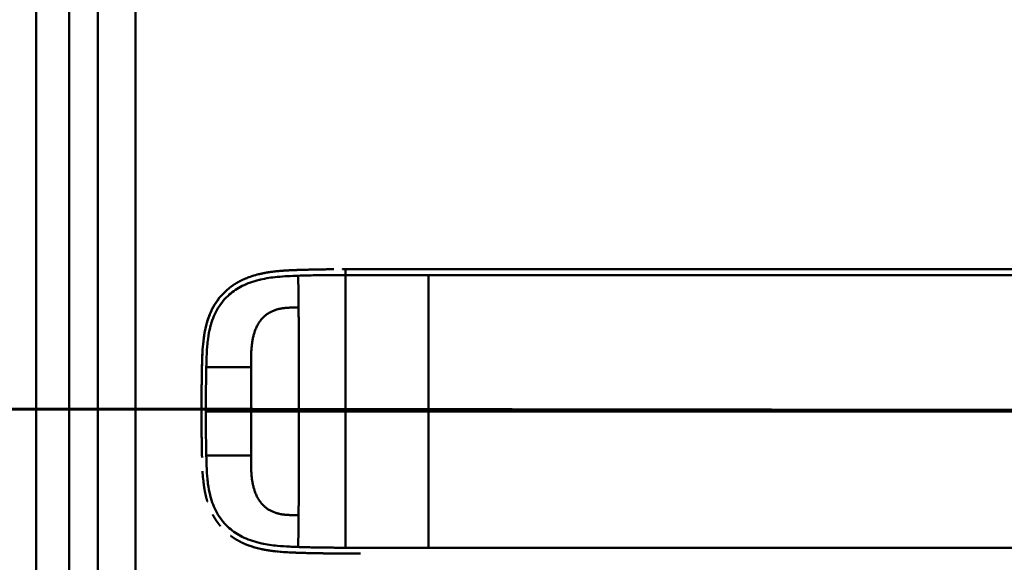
# Model space of a CAD drawing. Header units: millimetres. Extents: x 20 to 833, y 20 to 574.
# Tile 4 of 22: x 90 to 193, y 401 to 458. Entities that reach past the tile are written whole.
import ezdxf

# ---------------------------------------------------------------- set-up
doc = ezdxf.new("R2010")
doc.units = ezdxf.units.MM
doc.header["$LTSCALE"] = 2
for name, color, linetype, lineweight in [('Schnittansichtslinien(DIN)', 7, 'Continuous', 70), ('Sichtbare Kanten(DIN)', 7, 'Continuous', 50), ('Sichtbare tangentiale Kanten(DIN)', 7, 'Continuous', 50)]:
    doc.layers.add(name, color=color, linetype=linetype, lineweight=lineweight)

# ---------------------------------------------------------------- blocks, each defined once
blk = doc.blocks.new('2DTransSchnitt0')
at = {"layer": 'Schnittansichtslinien(DIN)', "linetype": 'Continuous'}
blk.add_line((33.724, 208.365), (163.76, 208.224), dxfattribs=at)

msp = doc.modelspace()

# ---------------------------------------------------------------- linework, layer by layer
at = {"layer": 'Sichtbare Kanten(DIN)'}
for p, q in [((91.248, 490.658), (91.248, 299.227)), ((97.748, 489.658), (97.748, 300.227)), ((123.958, 431.455), (123.892, 431.455)), ((121.521, 401.47), (121.521, 401.47))]:
    msp.add_line(p, q, dxfattribs=at)
for radius, start, end in [(11.5, 148.39068, 148.43445), (11.6, 147.51746, 147.56366), (11.7, 146.65937, 146.70471), (11.5, 211.57112, 211.61294), (11.6, 212.44432, 212.48803), (11.7, 213.30625, 213.34865)]:
    msp.add_arc((123.748, 416.443), radius, start, end, dxfattribs=at)
for points, degree, knots in [([(118.892, 431.378), (118.892, 431.378), (118.476, 431.363), (117.692, 431.333), (116.916, 431.285), (116.156, 431.205), (115.409, 431.074), (115.06, 430.999)], 5, [0, 0, 0, 0, 0, 0, 0.00023388, 0.21792631, 0.41257681, 0.41257681, 0.41257681, 0.41257681, 0.41257681, 0.41257681]), ([(119.091, 431.384), (119.068, 431.383), (119.045, 431.383), (118.979, 431.381), (118.935, 431.379), (118.892, 431.378)], 3, [0.495122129, 0.495122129, 0.495122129, 0.495122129, 0.502349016, 0.502349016, 0.515895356, 0.515895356, 0.515895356, 0.515895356]), ([(119.091, 431.384), (119.091, 431.384), (119.091, 431.384), (119.091, 431.384), (119.091, 431.384), (119.091, 431.384), (119.092, 431.384), (119.092, 431.384), (119.093, 431.384), (119.096, 431.384), (119.098, 431.384), (119.107, 431.385), (119.113, 431.385), (119.139, 431.386), (119.159, 431.386), (119.238, 431.389), (119.297, 431.391), (119.393, 431.394), (119.43, 431.395), (119.486, 431.397), (119.505, 431.397), (119.533, 431.398), (119.542, 431.398), (119.556, 431.399), (119.561, 431.399), (119.568, 431.399), (119.57, 431.399), (119.573, 431.399), (119.575, 431.399), (119.576, 431.399), (119.577, 431.399), (119.578, 431.399), (119.578, 431.399), (119.579, 431.399), (119.579, 431.399), (119.579, 431.399), (119.579, 431.399), (119.579, 431.399), (119.579, 431.399), (119.579, 431.399), (119.579, 431.399), (119.579, 431.399)], 3, [0, 0, 0, 0, 0.000030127, 0.000030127, 0.00007034, 0.00007034, 0.000146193, 0.000146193, 0.000373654, 0.000373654, 0.001055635, 0.001055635, 0.003100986, 0.003100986, 0.009236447, 0.009236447, 0.027643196, 0.027643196, 0.039082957, 0.039082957, 0.044805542, 0.044805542, 0.047668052, 0.047668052, 0.049100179, 0.049100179, 0.049817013, 0.049817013, 0.050176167, 0.050176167, 0.050356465, 0.050356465, 0.050447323, 0.050447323, 0.050493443, 0.050493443, 0.050517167, 0.050517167, 0.050529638, 0.050529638, 0.050543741, 0.050543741, 0.050543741, 0.050543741]), ([(120.252, 431.416), (120.243, 431.416), (120.235, 431.416), (120.025, 431.411), (119.824, 431.406), (119.608, 431.4), (119.594, 431.4), (119.579, 431.399)], 3, [0.373932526, 0.373932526, 0.373932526, 0.373932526, 0.376597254, 0.376597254, 0.439473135, 0.439473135, 0.443987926, 0.443987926, 0.443987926, 0.443987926]), ([(120.252, 431.416), (120.252, 431.416), (120.252, 431.416), (120.252, 431.416), (120.253, 431.416), (120.253, 431.416), (120.253, 431.416), (120.255, 431.417), (120.256, 431.417), (120.261, 431.417), (120.264, 431.417), (120.278, 431.417), (120.288, 431.417), (120.33, 431.418), (120.362, 431.419), (120.488, 431.422), (120.583, 431.424), (120.709, 431.426), (120.739, 431.427), (120.785, 431.428), (120.8, 431.428), (120.823, 431.428), (120.831, 431.429), (120.842, 431.429), (120.846, 431.429), (120.852, 431.429), (120.854, 431.429), (120.857, 431.429), (120.858, 431.429), (120.859, 431.429), (120.86, 431.429), (120.86, 431.429), (120.861, 431.429), (120.861, 431.429), (120.861, 431.429), (120.861, 431.429), (120.861, 431.429), (120.861, 431.429), (120.862, 431.429), (120.862, 431.429)], 3, [0, 0, 0, 0, 0.000046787, 0.000046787, 0.000086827, 0.000086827, 0.000206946, 0.000206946, 0.000567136, 0.000567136, 0.001647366, 0.001647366, 0.004887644, 0.004887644, 0.014608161, 0.014608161, 0.043771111, 0.043771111, 0.053078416, 0.053078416, 0.057732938, 0.057732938, 0.060060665, 0.060060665, 0.061224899, 0.061224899, 0.061807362, 0.061807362, 0.062098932, 0.062098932, 0.062245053, 0.062245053, 0.062318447, 0.062318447, 0.062355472, 0.062355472, 0.062374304, 0.062374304, 0.062394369, 0.062394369, 0.062394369, 0.062394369]), ([(121.47, 431.439), (121.459, 431.439), (121.449, 431.439), (121.245, 431.436), (121.053, 431.433), (120.862, 431.429)], 3, [0.247650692, 0.247650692, 0.247650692, 0.247650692, 0.250845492, 0.250845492, 0.310534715, 0.310534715, 0.310534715, 0.310534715]), ([(121.47, 431.439), (121.47, 431.439), (121.47, 431.439), (121.47, 431.439), (121.47, 431.439), (121.471, 431.439), (121.471, 431.439), (121.473, 431.439), (121.474, 431.439), (121.479, 431.439), (121.482, 431.439), (121.496, 431.439), (121.507, 431.44), (121.549, 431.44), (121.581, 431.441), (121.708, 431.442), (121.804, 431.444), (121.929, 431.445), (121.958, 431.445), (122.002, 431.446), (122.016, 431.446), (122.038, 431.446), (122.045, 431.446), (122.056, 431.446), (122.06, 431.446), (122.065, 431.446), (122.067, 431.446), (122.07, 431.446), (122.071, 431.446), (122.072, 431.446), (122.073, 431.446), (122.073, 431.446), (122.073, 431.446), (122.074, 431.446), (122.074, 431.446), (122.074, 431.446), (122.074, 431.446), (122.074, 431.446), (122.074, 431.446), (122.074, 431.446)], 3, [0, 0, 0, 0, 0.000043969, 0.000043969, 0.000083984, 0.000083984, 0.000204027, 0.000204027, 0.000564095, 0.000564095, 0.001644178, 0.001644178, 0.004884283, 0.004884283, 0.014604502, 0.014604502, 0.04376599, 0.04376599, 0.052593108, 0.052593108, 0.057007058, 0.057007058, 0.059214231, 0.059214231, 0.060317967, 0.060317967, 0.060869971, 0.060869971, 0.061146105, 0.061146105, 0.061284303, 0.061284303, 0.061353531, 0.061353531, 0.061388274, 0.061388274, 0.061405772, 0.061405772, 0.061423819, 0.061423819, 0.061423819, 0.061423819]), ([(123.586, 431.455), (123.586, 431.455), (123.586, 431.455), (123.586, 431.455), (123.586, 431.455), (123.587, 431.455), (123.587, 431.455), (123.588, 431.455), (123.588, 431.455), (123.591, 431.455), (123.592, 431.455), (123.612, 431.455), (123.63, 431.455), (123.672, 431.455), (123.696, 431.455), (123.752, 431.455), (123.785, 431.455), (123.828, 431.455), (123.838, 431.455), (123.853, 431.455), (123.856, 431.455), (123.861, 431.455), (123.862, 431.455), (123.864, 431.455), (123.864, 431.455), (123.865, 431.455), (123.865, 431.455), (123.865, 431.455), (123.865, 431.455), (123.866, 431.455)], 3, [0, 0, 0, 0, 0.000010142, 0.000010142, 0.000037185, 0.000037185, 0.000109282, 0.000109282, 0.000301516, 0.000301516, 0.000814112, 0.000814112, 0.00628175, 0.00628175, 0.013571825, 0.013571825, 0.023292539, 0.023292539, 0.026532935, 0.026532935, 0.027613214, 0.027613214, 0.02797342, 0.02797342, 0.028093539, 0.028093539, 0.028133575, 0.028133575, 0.028179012, 0.028179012, 0.028179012, 0.028179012]), ([(272.977, 431.455), (272.547, 431.455), (272.106, 431.455), (271.656, 431.455), (269.126, 431.455), (266.384, 431.455), (263.643, 431.455), (261.394, 431.455), (259.123, 431.455), (256.853, 431.455), (246.75, 431.455), (236.6, 431.455), (226.478, 431.455), (209.569, 431.455), (192.643, 431.455), (175.73, 431.455), (167.274, 431.455), (158.814, 431.455), (150.357, 431.455), (146.128, 431.455), (141.901, 431.455), (137.671, 431.455), (135.007, 431.455), (132.33, 431.455), (129.684, 431.455), (128.129, 431.455), (126.596, 431.455), (125.049, 431.455), (124.687, 431.455), (124.33, 431.455), (123.958, 431.455)], 3, [4.0756562, 4.0756562, 4.0756562, 4.0756562, 4.2235005, 4.2235005, 4.2235005, 5.0551855, 5.0551855, 5.0551855, 5.7376751, 5.7376751, 5.7376751, 8.7756456, 8.7756456, 8.7756456, 13.8502555, 13.8502555, 13.8502555, 16.3875605, 16.3875605, 16.3875605, 17.6562129, 17.6562129, 17.6562129, 18.4553381, 18.4553381, 18.4553381, 18.9248654, 18.9248654, 18.9248654, 19.0347624, 19.0347624, 19.0347624, 19.0347624]), ([(113.324, 430.461), (113.251, 430.43), (112.911, 430.281), (112.579, 430.113), (112.256, 429.923), (111.946, 429.71), (111.711, 429.529)], 5, [0.61062915, 0.61062915, 0.61062915, 0.61062915, 0.61062915, 0.61062915, 0.65331117, 0.81171679, 0.81171679, 0.81171679, 0.81171679, 0.81171679, 0.81171679]), ([(113.324, 430.461), (113.324, 430.461), (113.324, 430.461), (113.324, 430.461), (113.325, 430.461), (113.327, 430.462), (113.328, 430.463), (113.334, 430.465), (113.339, 430.467), (113.356, 430.474), (113.368, 430.48), (113.447, 430.512), (113.513, 430.539), (113.67, 430.599), (113.76, 430.632), (114.094, 430.748), (114.341, 430.822), (114.675, 430.91), (114.759, 430.93), (114.872, 430.957), (114.9, 430.963), (114.972, 430.98), (115.03, 430.992), (115.06, 430.999)], 3, [0, 0, 0, 0, 0.00003654, 0.00003654, 0.00018252, 0.00018252, 0.00076618, 0.00076618, 0.00242803, 0.00242803, 0.00685953, 0.00685953, 0.03049567, 0.03049567, 0.06201177, 0.06201177, 0.14610438, 0.14610438, 0.17411752, 0.17411752, 0.18345463, 0.18345463, 0.19786847, 0.19786847, 0.19786847, 0.19786847]), ([(109.225, 425.624), (109.225, 425.624), (109.225, 425.624), (109.225, 425.624), (109.225, 425.625), (109.225, 425.625), (109.225, 425.625), (109.225, 425.626), (109.225, 425.626), (109.228, 425.634), (109.23, 425.642), (109.234, 425.659), (109.237, 425.669), (109.246, 425.703), (109.253, 425.727), (109.297, 425.884), (109.337, 426.015), (109.436, 426.318), (109.499, 426.488), (109.862, 427.388), (110.272, 428.071), (110.948, 428.848), (111.141, 429.043), (111.412, 429.285), (111.48, 429.343), (111.574, 429.42), (111.597, 429.439), (111.65, 429.482), (111.688, 429.511), (111.711, 429.529)], 3, [0, 0, 0, 0, 0.00001917, 0.00001917, 0.00005748, 0.00005748, 0.0001341, 0.0001341, 0.00028731, 0.00028731, 0.00273868, 0.00273868, 0.00568458, 0.00568458, 0.01354038, 0.01354038, 0.05545011, 0.05545011, 0.11134725, 0.11134725, 0.35517064, 0.35517064, 0.44356669, 0.44356669, 0.47298691, 0.47298691, 0.48279208, 0.48279208, 0.49507867, 0.49507867, 0.49507867, 0.49507867]), ([(110.584, 428.42), (110.451, 428.253), (110.271, 428.008), (110.104, 427.75), (109.951, 427.481), (109.812, 427.203), (109.772, 427.121)], 5, [0.97812109, 0.97812109, 0.97812109, 0.97812109, 0.97812109, 0.97812109, 1.08869603, 1.13469167, 1.13469167, 1.13469167, 1.13469167, 1.13469167, 1.13469167]), ([(108.761, 421.331), (108.778, 422.07), (108.803, 422.811), (108.948, 424.358), (109.082, 425.171), (109.391, 426.191), (109.478, 426.44), (109.611, 426.764), (109.645, 426.845), (109.692, 426.951), (109.704, 426.977), (109.735, 427.043), (109.761, 427.098), (109.772, 427.121)], 3, [0, 0, 0, 0, 0.22193069, 0.22193069, 0.46716018, 0.46716018, 0.54829237, 0.54829237, 0.57530605, 0.57530605, 0.58430942, 0.58430942, 0.59766622, 0.59766622, 0.59766622, 0.59766622]), ([(109.225, 425.624), (109.218, 425.599), (109.137, 425.291), (109.069, 424.979), (109.012, 424.665), (108.964, 424.349), (108.928, 424.059)], 5, [1.29338836, 1.29338836, 1.29338836, 1.29338836, 1.29338836, 1.29338836, 1.30638847, 1.4503927, 1.4503927, 1.4503927, 1.4503927, 1.4503927, 1.4503927]), ([(108.705, 416.232), (108.705, 416.232), (108.705, 416.233), (108.705, 416.233), (108.705, 416.234), (108.705, 416.234), (108.705, 416.234), (108.705, 416.236), (108.705, 416.237), (108.705, 416.242), (108.705, 416.246), (108.705, 416.26), (108.705, 416.271), (108.705, 416.314), (108.705, 416.346), (108.705, 416.476), (108.705, 416.573), (108.705, 416.962), (108.706, 417.254), (108.71, 417.983), (108.714, 418.42), (108.722, 419.185), (108.727, 419.513), (108.747, 420.794), (108.757, 421.748), (108.81, 422.698)], 3, [0, 0, 0, 0, 0.00008576, 0.00008576, 0.00012576, 0.00012576, 0.00024577, 0.00024577, 0.00060577, 0.00060577, 0.00168578, 0.00168578, 0.0049258, 0.0049258, 0.01464581, 0.01464581, 0.04380589, 0.04380589, 0.13128689, 0.13128689, 0.26250768, 0.26250768, 0.36092522, 0.36092522, 0.64677941, 0.64677941, 0.64677941, 0.64677941]), ([(108.727, 419.553), (108.728, 419.558), (108.729, 419.659), (108.738, 420.251), (108.748, 420.791), (108.761, 421.331)], 3, [0.11540998, 0.11540998, 0.11540998, 0.11540998, 0.13127697, 0.13127697, 0.29329903, 0.29329903, 0.29329903, 0.29329903]), ([(108.752, 420.938), (108.752, 420.938), (108.752, 420.938), (108.752, 420.939), (108.752, 420.939), (108.752, 420.939), (108.752, 420.94), (108.752, 420.941), (108.752, 420.942), (108.752, 420.947), (108.752, 420.951), (108.753, 420.965), (108.753, 420.976), (108.754, 421.019), (108.755, 421.052), (108.757, 421.166), (108.759, 421.249), (108.761, 421.331)], 3, [0, 0, 0, 0, 0.000033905, 0.000033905, 0.000073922, 0.000073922, 0.000193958, 0.000193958, 0.000554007, 0.000554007, 0.001634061, 0.001634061, 0.004874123, 0.004874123, 0.014594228, 0.014594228, 0.039322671, 0.039322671, 0.039322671, 0.039322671]), ([(108.727, 419.553), (108.727, 419.553), (108.727, 419.553), (108.727, 419.553), (108.727, 419.554), (108.727, 419.554), (108.727, 419.554), (108.728, 419.556), (108.728, 419.557), (108.728, 419.562), (108.728, 419.566), (108.728, 419.58), (108.728, 419.591), (108.729, 419.634), (108.729, 419.666), (108.731, 419.796), (108.733, 419.893), (108.735, 420.027), (108.736, 420.063), (108.736, 420.113), (108.737, 420.127), (108.737, 420.143), (108.737, 420.146), (108.737, 420.149), (108.737, 420.149), (108.737, 420.149), (108.737, 420.149), (108.737, 420.15), (108.737, 420.15), (108.737, 420.15), (108.737, 420.15), (108.737, 420.15)], 3, [0, 0, 0, 0, 0.000042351, 0.000042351, 0.000082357, 0.000082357, 0.000202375, 0.000202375, 0.000562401, 0.000562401, 0.001642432, 0.001642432, 0.004882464, 0.004882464, 0.014602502, 0.014602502, 0.043762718, 0.043762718, 0.054697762, 0.054697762, 0.058798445, 0.058798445, 0.059567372, 0.059567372, 0.059642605, 0.059642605, 0.059680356, 0.059680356, 0.059699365, 0.059699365, 0.059718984, 0.059718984, 0.059718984, 0.059718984]), ([(108.727, 419.553), (108.728, 419.559), (108.729, 419.665), (108.731, 419.812), (108.733, 419.902), (108.735, 420.027), (108.735, 420.061), (108.736, 420.107), (108.736, 420.12), (108.737, 420.137), (108.737, 420.142), (108.737, 420.147), (108.737, 420.148), (108.737, 420.149), (108.737, 420.149), (108.737, 420.149), (108.737, 420.149), (108.737, 420.15), (108.737, 420.15), (108.737, 420.15), (108.737, 420.15), (108.737, 420.15)], 3, [0.442471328, 0.442471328, 0.442471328, 0.442471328, 0.459325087, 0.459325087, 0.486465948, 0.486465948, 0.496643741, 0.496643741, 0.500460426, 0.500460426, 0.501891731, 0.501891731, 0.50203941, 0.50203941, 0.502113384, 0.502113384, 0.502150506, 0.502150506, 0.5021692, 0.5021692, 0.502188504, 0.502188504, 0.502188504, 0.502188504]), ([(108.709, 415.128), (108.709, 415.128), (108.709, 415.129), (108.709, 415.129), (108.709, 415.129), (108.709, 415.13), (108.709, 415.13), (108.709, 415.132), (108.709, 415.133), (108.709, 415.138), (108.709, 415.141), (108.709, 415.156), (108.709, 415.167), (108.709, 415.21), (108.708, 415.242), (108.708, 415.372), (108.707, 415.469), (108.706, 415.858), (108.705, 416.149), (108.705, 416.878), (108.706, 417.316), (108.711, 418.159), (108.715, 418.554), (108.72, 418.97)], 3, [0, 0, 0, 0, 0.00006518, 0.00006518, 0.00010518, 0.00010518, 0.00022519, 0.00022519, 0.00058521, 0.00058521, 0.00166523, 0.00166523, 0.00490526, 0.00490526, 0.01462529, 0.01462529, 0.04378543, 0.04378543, 0.13126692, 0.13126692, 0.26248759, 0.26248759, 0.38414892, 0.38414892, 0.38414892, 0.38414892]), ([(108.714, 418.399), (108.714, 418.399), (108.714, 418.399), (108.714, 418.4), (108.714, 418.4), (108.714, 418.4), (108.714, 418.401), (108.714, 418.402), (108.714, 418.404), (108.714, 418.408), (108.714, 418.412), (108.714, 418.426), (108.714, 418.437), (108.715, 418.48), (108.715, 418.513), (108.716, 418.642), (108.717, 418.74), (108.72, 419.002), (108.722, 419.167), (108.724, 419.333)], 3, [0, 0, 0, 0, 0.000075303, 0.000075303, 0.000115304, 0.000115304, 0.000235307, 0.000235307, 0.000595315, 0.000595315, 0.001675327, 0.001675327, 0.004915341, 0.004915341, 0.014635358, 0.014635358, 0.043795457, 0.043795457, 0.093385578, 0.093385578, 0.093385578, 0.093385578]), ([(108.707, 417.326), (108.707, 417.268), (108.706, 417.166), (108.706, 417.065), (108.706, 416.963), (108.705, 416.862), (108.705, 416.818)], 5, [0.378128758, 0.378128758, 0.378128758, 0.378128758, 0.378128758, 0.378128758, 0.40694036, 0.428804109, 0.428804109, 0.428804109, 0.428804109, 0.428804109, 0.428804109]), ([(108.709, 415.128), (108.71, 414.988), (108.711, 414.848), (108.712, 414.708), (108.713, 414.655), (108.713, 414.603), (108.714, 414.55)], 3, [0.132443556, 0.132443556, 0.132443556, 0.132443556, 0.174407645, 0.174407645, 0.174407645, 0.190155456, 0.190155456, 0.190155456, 0.190155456]), ([(108.719, 413.967), (108.719, 413.967), (108.719, 413.967), (108.719, 413.967), (108.719, 413.967), (108.719, 413.968), (108.719, 413.968), (108.719, 413.97), (108.719, 413.971), (108.719, 413.976), (108.719, 413.98), (108.719, 413.994), (108.719, 414.005), (108.719, 414.048), (108.718, 414.08), (108.717, 414.21), (108.716, 414.307), (108.715, 414.429), (108.714, 414.453), (108.714, 414.489), (108.714, 414.502), (108.714, 414.52), (108.714, 414.526), (108.714, 414.535), (108.714, 414.538), (108.714, 414.543), (108.714, 414.544), (108.714, 414.546), (108.714, 414.547), (108.714, 414.548), (108.714, 414.549), (108.714, 414.549), (108.714, 414.549), (108.714, 414.55), (108.714, 414.55), (108.714, 414.55), (108.714, 414.55), (108.714, 414.55), (108.714, 414.55), (108.714, 414.55)], 3, [0, 0, 0, 0, 0.000031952, 0.000031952, 0.000071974, 0.000071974, 0.000192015, 0.000192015, 0.000552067, 0.000552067, 0.001632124, 0.001632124, 0.004872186, 0.004872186, 0.014592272, 0.014592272, 0.043752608, 0.043752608, 0.05104132, 0.05104132, 0.054685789, 0.054685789, 0.056508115, 0.056508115, 0.057419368, 0.057419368, 0.057875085, 0.057875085, 0.058103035, 0.058103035, 0.058217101, 0.058217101, 0.058274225, 0.058274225, 0.058302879, 0.058302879, 0.058317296, 0.058317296, 0.058332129, 0.058332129, 0.058332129, 0.058332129]), ([(108.719, 413.967), (108.721, 413.826), (108.723, 413.685), (108.725, 413.544), (108.726, 413.489), (108.726, 413.434), (108.727, 413.38)], 3, [0.248417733, 0.248417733, 0.248417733, 0.248417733, 0.290654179, 0.290654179, 0.290654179, 0.307101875, 0.307101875, 0.307101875, 0.307101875]), ([(108.737, 412.782), (108.737, 412.782), (108.737, 412.782), (108.737, 412.783), (108.737, 412.783), (108.737, 412.783), (108.737, 412.784), (108.737, 412.785), (108.737, 412.787), (108.736, 412.791), (108.736, 412.795), (108.736, 412.809), (108.736, 412.82), (108.735, 412.863), (108.735, 412.896), (108.733, 413.025), (108.731, 413.123), (108.729, 413.246), (108.729, 413.273), (108.728, 413.313), (108.728, 413.326), (108.728, 413.346), (108.728, 413.353), (108.727, 413.363), (108.727, 413.366), (108.727, 413.371), (108.727, 413.373), (108.727, 413.375), (108.727, 413.376), (108.727, 413.377), (108.727, 413.378), (108.727, 413.379), (108.727, 413.379), (108.727, 413.379), (108.727, 413.379), (108.727, 413.379), (108.727, 413.379), (108.727, 413.379), (108.727, 413.38), (108.727, 413.38)], 3, [0, 0, 0, 0, 0.000053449, 0.000053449, 0.000093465, 0.000093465, 0.000213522, 0.000213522, 0.000573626, 0.000573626, 0.001653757, 0.001653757, 0.004893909, 0.004893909, 0.014614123, 0.014614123, 0.043774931, 0.043774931, 0.051769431, 0.051769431, 0.055766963, 0.055766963, 0.057765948, 0.057765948, 0.05876565, 0.05876565, 0.059265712, 0.059265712, 0.059515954, 0.059515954, 0.059641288, 0.059641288, 0.059704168, 0.059704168, 0.059735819, 0.059735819, 0.059751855, 0.059751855, 0.059768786, 0.059768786, 0.059768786, 0.059768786]), ([(108.737, 412.782), (108.739, 412.647), (108.741, 412.512), (108.744, 412.378), (108.747, 412.243), (108.749, 412.109), (108.752, 411.974)], 3, [0.366689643, 0.366689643, 0.366689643, 0.366689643, 0.406900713, 0.406900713, 0.406900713, 0.447266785, 0.447266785, 0.447266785, 0.447266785]), ([(108.761, 411.588), (108.761, 411.588), (108.761, 411.588), (108.761, 411.588), (108.761, 411.588), (108.76, 411.589), (108.76, 411.589), (108.76, 411.593), (108.76, 411.596), (108.76, 411.612), (108.76, 411.625), (108.757, 411.738), (108.755, 411.84), (108.753, 411.952), (108.752, 411.975), (108.752, 411.974)], 3, [0, 0, 0, 0, 0.000014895, 0.000014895, 0.000074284, 0.000074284, 0.000192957, 0.000192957, 0.001142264, 0.001142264, 0.004939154, 0.004939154, 0.035319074, 0.035319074, 0.03868203, 0.03868203, 0.03868203, 0.03868203]), ([(108.956, 408.639), (108.956, 408.639), (108.956, 408.639), (108.956, 408.64), (108.956, 408.64), (108.956, 408.64), (108.956, 408.641), (108.955, 408.642), (108.955, 408.643), (108.954, 408.648), (108.954, 408.652), (108.952, 408.666), (108.95, 408.677), (108.945, 408.719), (108.94, 408.751), (108.924, 408.879), (108.912, 408.976), (108.869, 409.361), (108.845, 409.651), (108.822, 410.004), (108.818, 410.065), (108.814, 410.127)], 3, [0, 0, 0, 0, 0.00003489, 0.00003489, 0.00007493, 0.00007493, 0.00019502, 0.00019502, 0.00055514, 0.00055514, 0.00163526, 0.00163526, 0.00487537, 0.00487537, 0.01459547, 0.01459547, 0.04375692, 0.04375692, 0.13126731, 0.13126731, 0.14987755, 0.14987755, 0.14987755, 0.14987755]), ([(108.956, 408.639), (108.991, 408.391), (109.047, 408.047), (109.115, 407.705), (109.198, 407.366), (109.295, 407.033), (109.324, 406.939)], 5, [0.31433668, 0.31433668, 0.31433668, 0.31433668, 0.31433668, 0.31433668, 0.43750456, 0.48594884, 0.48594884, 0.48594884, 0.48594884, 0.48594884, 0.48594884]), ([(109.892, 405.551), (109.91, 405.517), (110.049, 405.258), (110.201, 405.008), (110.364, 404.768), (110.539, 404.54), (110.699, 404.35)], 5, [0.63578119, 0.63578119, 0.63578119, 0.63578119, 0.63578119, 0.63578119, 0.65520572, 0.78405735, 0.78405735, 0.78405735, 0.78405735, 0.78405735, 0.78405735]), ([(111.784, 403.326), (112.007, 403.159), (112.284, 402.973), (112.571, 402.805), (112.865, 402.653), (113.166, 402.518), (113.216, 402.496)], 5, [0.94147194, 0.94147194, 0.94147194, 0.94147194, 0.94147194, 0.94147194, 1.09060804, 1.12015227, 1.12015227, 1.12015227, 1.12015227, 1.12015227, 1.12015227]), ([(121.964, 401.465), (121.963, 401.465), (121.963, 401.465), (121.963, 401.465), (121.963, 401.465), (121.962, 401.465), (121.962, 401.465), (121.96, 401.465), (121.959, 401.465), (121.954, 401.465), (121.951, 401.465), (121.936, 401.465), (121.926, 401.465), (121.883, 401.466), (121.851, 401.466), (121.723, 401.468), (121.628, 401.469), (121.246, 401.474), (120.96, 401.479), (120.245, 401.493), (119.82, 401.503), (118.758, 401.536), (118.128, 401.557), (116.565, 401.658), (115.642, 401.764), (114.388, 402.071), (114.03, 402.178), (113.558, 402.353), (113.434, 402.402), (113.29, 402.464), (113.267, 402.473), (113.236, 402.487), (113.228, 402.491), (113.218, 402.495), (113.218, 402.495), (113.217, 402.496), (113.216, 402.496), (113.216, 402.496), (113.216, 402.496), (113.216, 402.496), (113.216, 402.496), (113.216, 402.496)], 3, [0, 0, 0, 0, 0.00005241, 0.00005241, 0.00009242, 0.00009242, 0.00021245, 0.00021245, 0.0005725, 0.0005725, 0.00165256, 0.00165256, 0.00489264, 0.00489264, 0.01461281, 0.01461281, 0.04377449, 0.04377449, 0.13125587, 0.13125587, 0.2625352, 0.2625352, 0.45952046, 0.45952046, 0.75581351, 0.75581351, 0.87730662, 0.87730662, 0.92088603, 0.92088603, 0.92905535, 0.92905535, 0.93211897, 0.93211897, 0.93240621, 0.93240621, 0.93251398, 0.93251398, 0.93253419, 0.93253419, 0.93255264, 0.93255264, 0.93255264, 0.93255264]), ([(123.002, 401.457), (123.002, 401.457), (123.002, 401.457), (123.002, 401.457), (123.002, 401.457), (123.001, 401.457), (123.001, 401.457), (122.999, 401.457), (122.998, 401.457), (122.993, 401.457), (122.99, 401.457), (122.975, 401.457), (122.965, 401.457), (122.922, 401.457), (122.89, 401.457), (122.761, 401.458), (122.665, 401.459), (122.281, 401.461), (121.993, 401.464), (120.844, 401.479), (119.981, 401.497), (118.546, 401.543), (117.946, 401.566), (116.473, 401.669), (115.603, 401.775), (114.397, 402.068), (114.038, 402.176), (113.565, 402.35), (113.442, 402.399), (113.297, 402.461), (113.275, 402.47), (113.243, 402.484), (113.235, 402.488), (113.223, 402.493), (113.22, 402.494), (113.217, 402.495), (113.217, 402.496), (113.216, 402.496), (113.216, 402.496), (113.216, 402.496), (113.216, 402.496), (113.216, 402.496), (113.216, 402.496), (113.216, 402.496)], 3, [0, 0, 0, 0, 0.0000491, 0.0000491, 0.0000891, 0.0000891, 0.0002091, 0.0002091, 0.0005692, 0.0005692, 0.0016492, 0.0016492, 0.0048893, 0.0048893, 0.0146095, 0.0146095, 0.0437711, 0.0437711, 0.1312516, 0.1312516, 0.3939292, 0.3939292, 0.5799593, 0.5799593, 0.8598793, 0.8598793, 0.9815506, 0.9815506, 1.0251294, 1.0251294, 1.0332986, 1.0332986, 1.036362, 1.036362, 1.037511, 1.037511, 1.0376187, 1.0376187, 1.0376591, 1.0376591, 1.0376718, 1.0376718, 1.0376858, 1.0376858, 1.0376858, 1.0376858]), ([(119.566, 401.511), (119.566, 401.511), (119.566, 401.511), (119.565, 401.511), (119.565, 401.511), (119.565, 401.511), (119.564, 401.511), (119.563, 401.511), (119.561, 401.511), (119.557, 401.512), (119.553, 401.512), (119.539, 401.512), (119.528, 401.512), (119.486, 401.514), (119.455, 401.515), (119.329, 401.518), (119.235, 401.521), (119.133, 401.525), (119.124, 401.525), (119.109, 401.525), (119.102, 401.526), (119.096, 401.526), (119.096, 401.526), (119.095, 401.526), (119.095, 401.526), (119.095, 401.526), (119.095, 401.526), (119.095, 401.526), (119.095, 401.526), (119.095, 401.526)], 3, [0, 0, 0, 0, 0.00008353, 0.00008353, 0.00012354, 0.00012354, 0.000243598, 0.000243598, 0.00060375, 0.00060375, 0.001683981, 0.001683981, 0.004924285, 0.004924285, 0.014644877, 0.014644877, 0.043810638, 0.043810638, 0.046544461, 0.046544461, 0.048595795, 0.048595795, 0.048641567, 0.048641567, 0.048665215, 0.048665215, 0.048677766, 0.048677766, 0.048692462, 0.048692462, 0.048692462, 0.048692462]), ([(120.825, 401.482), (120.825, 401.482), (120.825, 401.482), (120.824, 401.482), (120.824, 401.482), (120.823, 401.482), (120.823, 401.482), (120.821, 401.482), (120.82, 401.482), (120.817, 401.482), (120.815, 401.482), (120.782, 401.482), (120.75, 401.483), (120.683, 401.484), (120.647, 401.485), (120.486, 401.488), (120.359, 401.491), (120.234, 401.494), (120.232, 401.494), (120.23, 401.494), (120.23, 401.494), (120.23, 401.494)], 3, [0, 0, 0, 0, 0.000037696, 0.000037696, 0.000112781, 0.000112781, 0.000262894, 0.000262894, 0.000563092, 0.000563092, 0.001163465, 0.001163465, 0.01076957, 0.01076957, 0.021744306, 0.021744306, 0.060254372, 0.060254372, 0.060863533, 0.060863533, 0.060907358, 0.060907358, 0.060907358, 0.060907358]), ([(121.963, 401.465), (121.963, 401.465), (121.963, 401.465), (121.963, 401.465), (121.963, 401.465), (121.962, 401.465), (121.962, 401.465), (121.96, 401.465), (121.958, 401.465), (121.952, 401.465), (121.947, 401.465), (121.923, 401.465), (121.903, 401.465), (121.724, 401.468), (121.559, 401.47), (121.406, 401.472), (121.406, 401.472), (121.406, 401.472)], 3, [0, 0, 0, 0, 0.000011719, 0.000011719, 0.000058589, 0.000058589, 0.000246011, 0.000246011, 0.000620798, 0.000620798, 0.00211992, 0.00211992, 0.008116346, 0.008116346, 0.056609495, 0.056609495, 0.056677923, 0.056677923, 0.056677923, 0.056677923]), ([(125.506, 401.455), (125.506, 401.455), (125.506, 401.455), (125.505, 401.455), (125.505, 401.455), (125.504, 401.455), (125.503, 401.455), (125.501, 401.455), (125.499, 401.455), (125.495, 401.455), (125.493, 401.455), (125.484, 401.455), (125.479, 401.455), (125.462, 401.455), (125.451, 401.455), (125.415, 401.455), (125.391, 401.455), (125.3, 401.455), (125.235, 401.455), (124.82, 401.455), (124.471, 401.455), (123.747, 401.455), (123.374, 401.455), (122.651, 401.458), (122.308, 401.461), (121.963, 401.465)], 3, [0, 0, 0, 0, 0.00005223, 0.00005223, 0.00015665, 0.00015665, 0.0003655, 0.0003655, 0.0007832, 0.0007832, 0.00161859, 0.00161859, 0.00328937, 0.00328937, 0.00663094, 0.00663094, 0.01403004, 0.01403004, 0.03376103, 0.03376103, 0.13899844, 0.13899844, 0.25220569, 0.25220569, 0.35698344, 0.35698344, 0.35698344, 0.35698344])]:
    msp.add_open_spline(points, degree=degree, knots=knots, dxfattribs=at)
for points, degree in [([(122.658, 431.451), (122.462, 431.45), (122.268, 431.448), (122.074, 431.446)], 3), ([(123.892, 431.455), (123.883, 431.455), (123.874, 431.455), (123.866, 431.455)], 3), ([(114.907, 401.945), (115.233, 401.871), (115.562, 401.808), (115.893, 401.756), (116.227, 401.712), (116.561, 401.677)], 5), ([(117.987, 401.57), (118.167, 401.56), (118.348, 401.552), (118.529, 401.545), (118.711, 401.539), (118.892, 401.533)], 5)]:
    msp.add_open_spline(points, degree=degree, dxfattribs=at)
at = {"layer": 'Sichtbare tangentiale Kanten(DIN)'}
for p, q in [((94.748, 300.227), (94.748, 489.658)), ((101.748, 489.658), (101.748, 300.227)), ((123.899, 430.845), (123.892, 430.845)), ((109.212, 421.113), (113.937, 421.113)), ((113.937, 421.113), (113.937, 421.121)), ((132.68, 416.455), (260.153, 416.455)), ((109.212, 411.797), (113.937, 411.797)), ((113.937, 411.797), (113.937, 411.789))]:
    msp.add_line(p, q, dxfattribs=at)
for centre, major_axis, start_param, end_param in [((113.854, 415.895), (0.005, 10.727), 4.7645546, 5.2203318), ((113.854, 417.015), (0.005, -10.727), 1.0628535, 1.5185692)]:
    msp.add_ellipse(centre, major_axis=major_axis, ratio=0.0085792, start_param=start_param, end_param=end_param, dxfattribs=at)
for points, degree, knots in [([(123.958, 431.455), (123.927, 431.455), (123.903, 431.406), (123.897, 431.218), (123.894, 431.117), (123.896, 430.987), (123.899, 430.845)], 3, [0, 0, 0, 0, 0.6504188, 0.6504188, 0.6504188, 1, 1, 1, 1]), ([(118.908, 430.769), (118.166, 430.744), (117.426, 430.714), (116.702, 430.644), (116.099, 430.585), (115.51, 430.498), (114.935, 430.366), (114.887, 430.355), (114.838, 430.343), (114.788, 430.331), (114.472, 430.253), (114.159, 430.161), (113.863, 430.054), (113.566, 429.948), (113.282, 429.828), (113.001, 429.688), (112.756, 429.565), (112.512, 429.424), (112.282, 429.271), (112.052, 429.117), (111.836, 428.952), (111.63, 428.772), (111.576, 428.724), (111.522, 428.675), (111.469, 428.625), (111.241, 428.41), (111.028, 428.175), (110.836, 427.925), (110.643, 427.675), (110.469, 427.408), (110.316, 427.129), (110.168, 426.86), (110.038, 426.579), (109.924, 426.285), (109.811, 425.99), (109.713, 425.681), (109.628, 425.348), (109.622, 425.324), (109.616, 425.301), (109.611, 425.28), (109.524, 424.925), (109.452, 424.541), (109.395, 424.129), (109.359, 423.863), (109.333, 423.61), (109.31, 423.342), (109.307, 423.306), (109.304, 423.273), (109.302, 423.242), (109.276, 422.914), (109.257, 422.576), (109.243, 422.224), (109.23, 421.873), (109.223, 421.609), (109.212, 421.113)], 3, [0, 0, 0, 0, 0.2307616, 0.2307616, 0.2307616, 0.4232269, 0.4232269, 0.4232269, 0.4395154, 0.4395154, 0.4395154, 0.5437339, 0.5437339, 0.5437339, 0.6479524, 0.6479524, 0.6479524, 0.7391727, 0.7391727, 0.7391727, 0.8303931, 0.8303931, 0.8303931, 0.8541945, 0.8541945, 0.8541945, 0.9564832, 0.9564832, 0.9564832, 1.0587718, 1.0587718, 1.0587718, 1.1575136, 1.1575136, 1.1575136, 1.2562554, 1.2562554, 1.2562554, 1.2634816, 1.2634816, 1.2634816, 1.383867, 1.383867, 1.383867, 1.4613031, 1.4613031, 1.4613031, 1.4716059, 1.4716059, 1.4716059, 1.5781685, 1.5781685, 1.5781685, 1.684731, 1.684731, 1.684731, 1.684731]), ([(123.892, 430.845), (123.874, 430.845), (123.856, 430.845), (123.839, 430.845), (123.606, 430.845), (123.364, 430.844), (123.14, 430.844), (122.561, 430.842), (121.947, 430.836), (121.351, 430.828), (121.299, 430.827), (121.247, 430.826), (121.195, 430.825), (121.041, 430.823), (120.889, 430.82), (120.737, 430.817), (120.126, 430.806), (119.515, 430.79), (118.908, 430.769)], 3, [0, 0, 0, 0, 0.00531619, 0.00531619, 0.00531619, 0.07550479, 0.07550479, 0.07550479, 0.25684052, 0.25684052, 0.25684052, 0.27252586, 0.27252586, 0.27252586, 0.31946639, 0.31946639, 0.31946639, 0.50757072, 0.50757072, 0.50757072, 0.50757072]), ([(132.68, 430.845), (132.515, 430.845), (132.349, 430.845), (132.185, 430.845), (131.982, 430.845), (131.78, 430.845), (131.56, 430.845), (131.161, 430.845), (130.813, 430.845), (130.475, 430.845), (130.448, 430.845), (130.417, 430.845), (130.386, 430.845), (130.03, 430.845), (129.699, 430.845), (129.363, 430.845), (128.999, 430.845), (128.638, 430.845), (128.275, 430.845), (127.913, 430.845), (127.552, 430.844), (127.197, 430.844), (127.093, 430.844), (126.986, 430.844), (126.878, 430.844), (126.617, 430.844), (126.359, 430.844), (126.099, 430.844), (125.73, 430.845), (125.363, 430.845), (124.996, 430.845), (124.628, 430.845), (124.26, 430.845), (123.899, 430.845)], 3, [0, 0, 0, 0, 0.04936867, 0.04936867, 0.04936867, 0.11014179, 0.11014179, 0.11014179, 0.22014326, 0.22014326, 0.22014326, 0.2290985, 0.2290985, 0.2290985, 0.32998918, 0.32998918, 0.32998918, 0.4391613, 0.4391613, 0.4391613, 0.54803878, 0.54803878, 0.54803878, 0.58009837, 0.58009837, 0.58009837, 0.65768707, 0.65768707, 0.65768707, 0.76818131, 0.76818131, 0.76818131, 0.87925552, 0.87925552, 0.87925552, 0.87925552]), ([(228.286, 430.845), (209.707, 430.845), (191.112, 430.845), (172.538, 430.845), (160.403, 430.845), (148.27, 430.845), (136.135, 430.845), (134.983, 430.845), (133.832, 430.845), (132.68, 430.845)], 3, [3.1867877, 3.1867877, 3.1867877, 3.1867877, 8.7605377, 8.7605377, 8.7605377, 12.4019194, 12.4019194, 12.4019194, 12.7474629, 12.7474629, 12.7474629, 12.7474629]), ([(113.937, 421.121), (113.934, 421.646), (113.928, 423.027), (114.063, 424.558), (114.734, 426.366), (116.173, 427.237), (117.425, 427.413), (118.266, 427.404), (118.955, 427.421)], 5, [0, 0, 0, 0, 0, 0, 0.2491944, 0.4991944, 0.7491944, 0.9991944, 0.9991944, 0.9991944, 0.9991944, 0.9991944, 0.9991944]), ([(109.163, 416.455), (109.163, 416.26), (109.163, 416.067), (109.163, 415.874), (109.166, 414.909), (109.175, 413.944), (109.19, 412.971), (109.194, 412.775), (109.197, 412.583), (109.2, 412.396), (109.204, 412.21), (109.208, 412.018), (109.212, 411.819), (109.212, 411.811), (109.212, 411.804), (109.212, 411.797)], 3, [0, 0, 0, 0, 0.05795206, 0.05795206, 0.05795206, 0.34771308, 0.34771308, 0.34771308, 0.40585328, 0.40585328, 0.40585328, 0.46369354, 0.46369354, 0.46369354, 0.46581276, 0.46581276, 0.46581276, 0.46581276]), ([(113.946, 416.455), (113.482, 416.455), (113.148, 416.455), (112.745, 416.455), (112.342, 416.455), (111.948, 416.455), (111.554, 416.455), (111.456, 416.455), (111.357, 416.455), (111.259, 416.455), (110.964, 416.455), (110.669, 416.455), (110.371, 416.455), (110.322, 416.455), (110.272, 416.455), (110.222, 416.455), (110.173, 416.455), (110.123, 416.455), (110.073, 416.455), (109.823, 416.455), (109.572, 416.455), (109.315, 416.455), (109.264, 416.455), (109.212, 416.455), (109.163, 416.455)], 3, [0, 0, 0, 0, 0.13009876, 0.13009876, 0.13009876, 0.26019753, 0.26019753, 0.26019753, 0.29272222, 0.29272222, 0.29272222, 0.39029629, 0.39029629, 0.39029629, 0.40655864, 0.40655864, 0.40655864, 0.42282098, 0.42282098, 0.42282098, 0.50413271, 0.50413271, 0.50413271, 0.52039505, 0.52039505, 0.52039505, 0.52039505]), ([(123.892, 416.455), (125.246, 416.455), (126.628, 416.455), (128.187, 416.455), (129.747, 416.455), (131.214, 416.455), (132.68, 416.455)], 3, [0, 0, 0, 0, 0.44038321, 0.44038321, 0.44038321, 0.88076642, 0.88076642, 0.88076642, 0.88076642]), ([(118.908, 402.141), (118.865, 402.142), (118.821, 402.144), (118.778, 402.145), (118.511, 402.155), (118.246, 402.165), (117.987, 402.177), (117.572, 402.197), (117.16, 402.223), (116.738, 402.264), (116.447, 402.292), (116.158, 402.326), (115.878, 402.368), (115.598, 402.41), (115.331, 402.458), (115.064, 402.516), (114.976, 402.535), (114.887, 402.555), (114.797, 402.577), (114.48, 402.655), (114.166, 402.747), (113.868, 402.854), (113.57, 402.96), (113.285, 403.08), (113.004, 403.221), (112.758, 403.344), (112.514, 403.485), (112.283, 403.639), (112.052, 403.792), (111.836, 403.958), (111.63, 404.139), (111.577, 404.185), (111.524, 404.233), (111.472, 404.282), (111.244, 404.497), (111.031, 404.732), (110.838, 404.982), (110.645, 405.232), (110.471, 405.499), (110.317, 405.778), (110.169, 406.048), (110.039, 406.329), (109.925, 406.624), (109.811, 406.919), (109.713, 407.228), (109.628, 407.562), (109.622, 407.585), (109.616, 407.608), (109.611, 407.629), (109.522, 407.993), (109.448, 408.387), (109.391, 408.811), (109.357, 409.071), (109.331, 409.317), (109.309, 409.579), (109.306, 409.61), (109.304, 409.639), (109.302, 409.667), (109.276, 409.995), (109.257, 410.333), (109.243, 410.685), (109.23, 411.038), (109.223, 411.301), (109.212, 411.797)], 3, [0, 0, 0, 0, 0.0135271, 0.0135271, 0.0135271, 0.0957917, 0.0957917, 0.0957917, 0.2275588, 0.2275588, 0.2275588, 0.3181985, 0.3181985, 0.3181985, 0.4088383, 0.4088383, 0.4088383, 0.4385873, 0.4385873, 0.4385873, 0.5430912, 0.5430912, 0.5430912, 0.6475951, 0.6475951, 0.6475951, 0.7390043, 0.7390043, 0.7390043, 0.8304135, 0.8304135, 0.8304135, 0.8537246, 0.8537246, 0.8537246, 0.9560852, 0.9560852, 0.9560852, 1.0584459, 1.0584459, 1.0584459, 1.157356, 1.157356, 1.157356, 1.2562662, 1.2562662, 1.2562662, 1.263312, 1.263312, 1.263312, 1.386941, 1.386941, 1.386941, 1.4624438, 1.4624438, 1.4624438, 1.4715048, 1.4715048, 1.4715048, 1.5781325, 1.5781325, 1.5781325, 1.6847601, 1.6847601, 1.6847601, 1.6847601]), ([(113.937, 411.789), (113.934, 411.253), (113.928, 409.891), (114.06, 408.351), (114.738, 406.544), (116.169, 405.674), (117.428, 405.496), (118.447, 405.501), (118.955, 405.489)], 5, [0, 0, 0, 0, 0, 0, 0.24920002, 0.49920002, 0.74920002, 0.99920002, 0.99920002, 0.99920002, 0.99920002, 0.99920002, 0.99920002]), ([(123.892, 402.065), (123.872, 402.065), (123.852, 402.065), (123.832, 402.065), (123.622, 402.065), (123.415, 402.066), (123.208, 402.066), (123.002, 402.067), (122.795, 402.068), (122.588, 402.069), (122.381, 402.071), (122.175, 402.072), (121.97, 402.075), (121.893, 402.075), (121.816, 402.076), (121.738, 402.077), (121.61, 402.079), (121.481, 402.081), (121.353, 402.082), (121.146, 402.085), (120.941, 402.089), (120.737, 402.093), (120.533, 402.097), (120.328, 402.101), (120.123, 402.106), (119.918, 402.111), (119.715, 402.116), (119.514, 402.122), (119.313, 402.128), (119.11, 402.134), (118.908, 402.141)], 3, [0, 0, 0, 0, 0.00593799, 0.00593799, 0.00593799, 0.06876696, 0.06876696, 0.06876696, 0.13141451, 0.13141451, 0.13141451, 0.19404693, 0.19404693, 0.19404693, 0.2177013, 0.2177013, 0.2177013, 0.25674204, 0.25674204, 0.25674204, 0.3195011, 0.3195011, 0.3195011, 0.38223166, 0.38223166, 0.38223166, 0.44495846, 0.44495846, 0.44495846, 0.5075707, 0.5075707, 0.5075707, 0.5075707]), ([(132.68, 402.066), (132.511, 402.066), (132.34, 402.066), (132.171, 402.066), (131.973, 402.066), (131.775, 402.066), (131.56, 402.066), (131.16, 402.065), (130.812, 402.065), (130.473, 402.065), (130.441, 402.065), (130.404, 402.065), (130.366, 402.065), (130.017, 402.065), (129.692, 402.065), (129.36, 402.065), (128.996, 402.065), (128.634, 402.066), (128.271, 402.066), (127.909, 402.066), (127.547, 402.066), (127.19, 402.066), (127.053, 402.066), (126.911, 402.066), (126.77, 402.066), (126.544, 402.066), (126.321, 402.066), (126.095, 402.066), (125.724, 402.066), (125.357, 402.066), (124.986, 402.066), (124.624, 402.065), (124.259, 402.065), (123.908, 402.065), (123.898, 402.065), (123.895, 402.065), (123.892, 402.065)], 3, [0, 0, 0, 0, 0.05078067, 0.05078067, 0.05078067, 0.1102021, 0.1102021, 0.1102021, 0.2202767, 0.2202767, 0.2202767, 0.23095286, 0.23095286, 0.23095286, 0.33022951, 0.33022951, 0.33022951, 0.4395805, 0.4395805, 0.4395805, 0.54854182, 0.54854182, 0.54854182, 0.59063446, 0.59063446, 0.59063446, 0.6580998, 0.6580998, 0.6580998, 0.76890548, 0.76890548, 0.76890548, 0.8770848, 0.8770848, 0.8770848, 0.87997457, 0.87997457, 0.87997457, 0.87997457]), ([(228.286, 402.066), (201.728, 402.066), (175.171, 402.065), (148.613, 402.066), (147.235, 402.066), (145.857, 402.066), (144.479, 402.066), (143.202, 402.066), (141.924, 402.066), (140.647, 402.066), (137.991, 402.066), (135.336, 402.065), (132.68, 402.066)], 3, [3.18679, 3.18679, 3.18679, 3.18679, 11.1540994, 11.1540994, 11.1540994, 11.5711487, 11.5711487, 11.5711487, 11.9507559, 11.9507559, 11.9507559, 12.7474629, 12.7474629, 12.7474629, 12.7474629])]:
    msp.add_open_spline(points, degree=degree, knots=knots, dxfattribs=at)
for points, degree in [([(118.955, 427.421), (118.944, 428.735), (118.929, 429.863), (118.908, 430.769)], 3), ([(123.892, 416.455), (123.892, 419.93), (123.892, 423.405), (123.892, 426.555), (123.892, 429.055), (123.892, 430.845)], 5), ([(132.68, 430.845), (132.68, 429.055), (132.68, 426.555), (132.68, 423.405), (132.68, 419.93), (132.68, 416.455)], 5), ([(118.955, 427.421), (118.97, 425.627), (118.98, 423.551), (118.985, 421.258), (118.988, 418.857), (118.988, 416.455)], 5), ([(118.988, 416.455), (117.452, 416.455), (115.772, 416.455), (113.946, 416.455)], 3), ([(118.955, 405.489), (118.97, 407.283), (118.98, 409.36), (118.985, 411.652), (118.988, 414.054), (118.988, 416.455)], 5), ([(118.988, 416.455), (120.501, 416.455), (122.111, 416.455), (123.892, 416.455)], 3), ([(123.892, 416.455), (123.892, 412.98), (123.892, 409.505), (123.892, 406.355), (123.892, 403.855), (123.892, 402.065)], 5), ([(132.68, 402.066), (132.68, 403.855), (132.68, 406.356), (132.68, 409.506), (132.68, 412.98), (132.68, 416.455)], 5), ([(118.955, 405.489), (118.949, 404.705), (118.941, 403.971), (118.932, 403.296), (118.921, 402.685), (118.908, 402.141)], 5)]:
    msp.add_open_spline(points, degree=degree, dxfattribs=at)
msp.add_rational_spline([(109.163, 416.455), (109.163, 416.552), (109.163, 416.648), (109.163, 416.745), (109.163, 416.842), (109.163, 416.938), (109.163, 417.034), (109.165, 417.807), (109.172, 418.58), (109.182, 419.353), (109.184, 419.538), (109.187, 419.731), (109.19, 419.932), (109.194, 420.136), (109.197, 420.329), (109.2, 420.514), (109.204, 420.697), (109.208, 420.889), (109.212, 421.092), (109.212, 421.099), (109.212, 421.106), (109.212, 421.113)], [1, 1, 1, 1, 1.00008958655, 1.00008958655, 1, 1, 1, 1, 1.00223380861, 1.00223380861, 1, 1.00382742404, 1.00382742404, 1, 1.00355055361, 1.00355055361, 1, 1, 1, 1], degree=3, knots=[0, 0, 0, 0, 0.02894743, 0.02894743, 0.02894743, 0.05789486, 0.05789486, 0.05789486, 0.28973545, 0.28973545, 0.28973545, 0.34769404, 0.34769404, 0.34769404, 0.40585376, 0.40585376, 0.40585376, 0.46369222, 0.46369222, 0.46369222, 0.46581292, 0.46581292, 0.46581292, 0.46581292], dxfattribs=at)

# ---------------------------------------------------------------- block references
at = {"layer": 'Schnittansichtslinien(DIN)', "xscale": 2, "yscale": 2, "zscale": 2}
msp.add_blockref('2DTransSchnitt0', (0, 0), dxfattribs=at)

doc.saveas('drawing.dxf')
